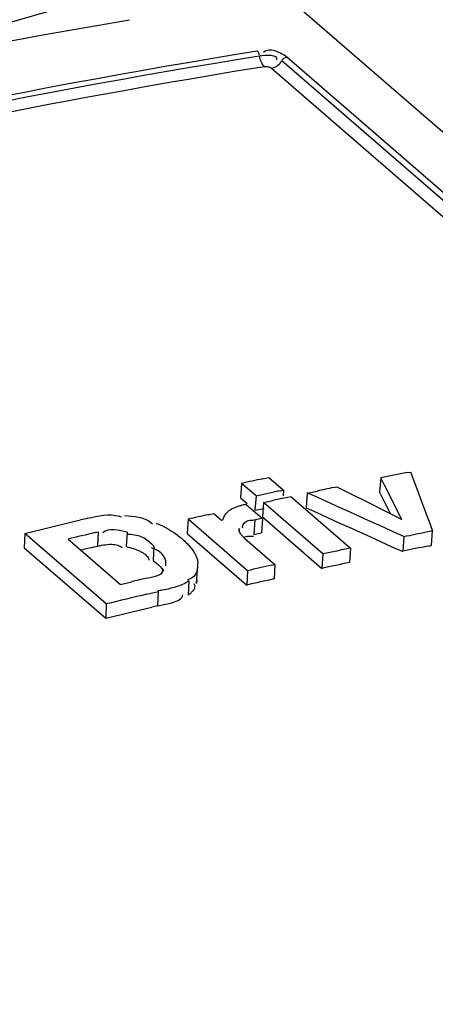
# Model space of a CAD drawing. Header units: inches. Extents: x 0 to 117, y 0 to 83.
# Tile 48 of 59: x 100.726 to 100.977, y 28.336 to 28.931. Entities that reach past the tile are written whole.
import ezdxf

# ---------------------------------------------------------------- set-up
doc = ezdxf.new("R2010")
doc.units = ezdxf.units.IN
doc.header["$LTSCALE"] = 6.431102
doc.header["$MEASUREMENT"] = 0
doc.layers.get('0').update_dxf_attribs({"linetype": 'CONTINUOUS'})

msp = doc.modelspace()

# ---------------------------------------------------------------- linework, layer by layer
at = {"color": 7, "linetype": 'CONTINUOUS'}
for p, q in [((99.56829, 30.08679), (103.18638, 26.95343)), ((100.79849, 28.95157), (100.58905, 28.89111)), ((103.14256, 26.95486), (100.88721, 28.90805)), ((100.87798, 28.90141), (103.12507, 26.95537)), ((100.88434, 28.90599), (103.13723, 26.95493)), ((100.96193, 28.65781), (100.96641, 28.64595)), ((100.87282, 28.65353), (100.87466, 28.65392)), ((100.87466, 28.65392), (100.8765, 28.65431)), ((100.8765, 28.65432), (100.88526, 28.64674)), ((100.94406, 28.65407), (100.94333, 28.64536)), ((100.9463, 28.64967), (100.94406, 28.65407)), ((100.95993, 28.65723), (100.96192, 28.65762)), ((100.85992, 28.65075), (100.85931, 28.64208)), ((100.86868, 28.64317), (100.85992, 28.65075)), ((100.88342, 28.64634), (100.88526, 28.64672)), ((100.88526, 28.64674), (100.88499, 28.64316)), ((100.9016, 28.64531), (100.90559, 28.64614)), ((100.91557, 28.64822), (100.91757, 28.64863)), ((100.91757, 28.64864), (100.92194, 28.64646)), ((100.92194, 28.64646), (100.93939, 28.63772)), ((100.95686, 28.62898), (100.9463, 28.64967)), ((100.96641, 28.64595), (100.9679, 28.642)), ((100.85931, 28.64208), (100.86329, 28.63863)), ((100.86868, 28.64317), (100.86807, 28.6345)), ((100.86868, 28.64317), (100.87605, 28.64477)), ((100.87506, 28.63964), (100.87875, 28.64043)), ((100.87605, 28.64477), (100.87789, 28.64516)), ((100.87789, 28.64516), (100.87973, 28.64556)), ((100.88489, 28.64175), (100.88796, 28.6424)), ((100.88796, 28.6424), (100.8898, 28.64279)), ((100.8898, 28.6428), (100.92572, 28.6117)), ((100.8996, 28.64488), (100.89894, 28.6362)), ((100.8996, 28.64488), (100.9016, 28.64531)), ((100.9061, 28.64213), (100.89961, 28.64506)), ((100.91908, 28.63627), (100.9061, 28.64213)), ((100.94333, 28.64536), (100.94618, 28.63979)), ((100.9679, 28.642), (100.97237, 28.63012)), ((100.86275, 28.63801), (100.87257, 28.6295)), ((100.86807, 28.6345), (100.87358, 28.63569)), ((100.87322, 28.63924), (100.87261, 28.63056)), ((100.87322, 28.63924), (100.87506, 28.63964)), ((100.90914, 28.60813), (100.87322, 28.63924)), ((100.89893, 28.63602), (100.90541, 28.63309)), ((100.92557, 28.63334), (100.91908, 28.63627)), ((100.93939, 28.63772), (100.94376, 28.63554)), ((100.94376, 28.63554), (100.95249, 28.63117)), ((100.94618, 28.63979), (100.94992, 28.63245)), ((100.75851, 28.62766), (100.76273, 28.62868)), ((100.82766, 28.62914), (100.82713, 28.62048)), ((100.86357, 28.59804), (100.82766, 28.62914)), ((100.8397, 28.63184), (100.84141, 28.63223)), ((100.84141, 28.63223), (100.84313, 28.63261)), ((100.84314, 28.63262), (100.84804, 28.62837)), ((100.86803, 28.62865), (100.86744, 28.61998)), ((100.87257, 28.6295), (100.87197, 28.62083)), ((100.87261, 28.63056), (100.90853, 28.59946)), ((100.90541, 28.63309), (100.9119, 28.63016)), ((100.9119, 28.63016), (100.91838, 28.62723)), ((100.93206, 28.6304), (100.92557, 28.63334)), ((100.93376, 28.62963), (100.93206, 28.6304)), ((100.93649, 28.6284), (100.93376, 28.62963)), ((100.94655, 28.62385), (100.93649, 28.6284)), ((100.95249, 28.63117), (100.95685, 28.62898)), ((100.97237, 28.63012), (100.97386, 28.62616)), ((100.72903, 28.62057), (100.75851, 28.62766)), ((100.80523, 28.62723), (100.80618, 28.62638)), ((100.85849, 28.62356), (100.85837, 28.62171)), ((100.91838, 28.62723), (100.92487, 28.6243)), ((100.92487, 28.6243), (100.93784, 28.61842)), ((100.95153, 28.62159), (100.94655, 28.62385)), ((100.97386, 28.62616), (100.97437, 28.62481)), ((100.97437, 28.62481), (100.97535, 28.6222)), ((100.72903, 28.62057), (100.72865, 28.61194)), ((100.77824, 28.57795), (100.72903, 28.62057)), ((100.75524, 28.61715), (100.78681, 28.58981)), ((100.77147, 28.62102), (100.7735, 28.62149)), ((100.77306, 28.61287), (100.7735, 28.62151)), ((100.7908, 28.62128), (100.79033, 28.61263)), ((100.82713, 28.62048), (100.86304, 28.58938)), ((100.8586, 28.62162), (100.85936, 28.62026)), ((100.86201, 28.61747), (100.88015, 28.60176)), ((100.86448, 28.61893), (100.86721, 28.61889)), ((100.86744, 28.61998), (100.87197, 28.62083)), ((100.93784, 28.61842), (100.95081, 28.61255)), ((100.95802, 28.61865), (100.95153, 28.62159)), ((100.95801, 28.61848), (100.95731, 28.60978)), ((100.97461, 28.61332), (100.97534, 28.62203)), ((100.72865, 28.61194), (100.77786, 28.56932)), ((100.77103, 28.61238), (100.77306, 28.61285)), ((100.78597, 28.61314), (100.78786, 28.61201)), ((100.80758, 28.61103), (100.80552, 28.61185)), ((100.80702, 28.6129), (100.80654, 28.60426)), ((100.8095, 28.60999), (100.80758, 28.61103)), ((100.82857, 28.61281), (100.83025, 28.61072)), ((100.83025, 28.61072), (100.83161, 28.60865)), ((100.92572, 28.6117), (100.92508, 28.60302)), ((100.95081, 28.61255), (100.95729, 28.60961)), ((100.97269, 28.61292), (100.97461, 28.61331)), ((100.80375, 28.60537), (100.80398, 28.60433)), ((100.80654, 28.60426), (100.80978, 28.60155)), ((100.81114, 28.60879), (100.8095, 28.60999)), ((100.83328, 28.60459), (100.8336, 28.60266)), ((100.90914, 28.60813), (100.90853, 28.59946)), ((100.81182, 28.59963), (100.81114, 28.60032)), ((100.81229, 28.59886), (100.81182, 28.59963)), ((100.83276, 28.59031), (100.83362, 28.6012)), ((100.87831, 28.60134), (100.88015, 28.60175)), ((100.88015, 28.60176), (100.87959, 28.59309)), ((100.86357, 28.59804), (100.86304, 28.58938)), ((100.78681, 28.58981), (100.79356, 28.59142)), ((100.82816, 28.59198), (100.82769, 28.58333)), ((100.80272, 28.58387), (100.80622, 28.5847)), ((100.80622, 28.5847), (100.80972, 28.58554)), ((100.80928, 28.5769), (100.80972, 28.58554)), ((100.82437, 28.58271), (100.82456, 28.58352)), ((100.77824, 28.57795), (100.77786, 28.56932)), ((100.77786, 28.56932), (100.8023, 28.57522)), ((100.8023, 28.57522), (100.80579, 28.57606)), ((100.80928, 28.5769), (100.81694, 28.57854))]:
    msp.add_line(p, q, dxfattribs=at)
for points in [[(100.87074, 28.9093), (100.87064, 28.9097), (100.87053, 28.91009), (100.87039, 28.91046), (100.87023, 28.9108), (100.87006, 28.91112), (100.86987, 28.91141), (100.86967, 28.91166), (100.86946, 28.91187)], [(100.87381, 28.90228), (100.87335, 28.90273), (100.87291, 28.90328), (100.87249, 28.90391), (100.87211, 28.90461), (100.87176, 28.90537), (100.87146, 28.90619), (100.87119, 28.90706), (100.87098, 28.90796), (100.87081, 28.90889)], [(100.88457, 28.90633), (100.88484, 28.90666), (100.88513, 28.90696), (100.88544, 28.90724), (100.88578, 28.90748), (100.88613, 28.90768), (100.88649, 28.90785), (100.88685, 28.90797), (100.88721, 28.90805)], [(100.87381, 28.90228), (100.87436, 28.90233), (100.87489, 28.90234), (100.87541, 28.90231), (100.87594, 28.90224), (100.87646, 28.90212), (100.87692, 28.90198), (100.87732, 28.90182), (100.87768, 28.90163), (100.87798, 28.90141)], [(100.87798, 28.90141), (100.87878, 28.90159), (100.87959, 28.90186), (100.88038, 28.90223), (100.88116, 28.90268), (100.8819, 28.90321), (100.8826, 28.90382), (100.88324, 28.90449), (100.88383, 28.90522), (100.88434, 28.90599)]]:
    msp.add_lwpolyline(points, dxfattribs=at)
for centre, radius, start, end in [((101.63358, 23.98641), 5.01507, 99.65816, 106.54637), ((101.54803, 25.48012), 3.24444, 102.01172, 102.24464), ((101.55414, 25.63588), 3.07923, 101.1264, 101.42752), ((101.18131, 27.23227), 1.44511, 101.89637, 102.04566), ((101.47626, 25.92487), 2.78047, 101.6335, 101.8436), ((101.50315, 25.74079), 2.96611, 102.03108, 102.1524), ((100.87403, 28.56798), 0.07093, 99.15801, 101.71665), ((101.0346, 27.49884), 1.16209, 103.31638, 103.52989), ((100.78019, 28.61272), 0.01908, 67.5591, 72.20219), ((101.55056, 25.43909), 3.27094, 102.55219, 102.76832), ((100.89581, 28.49288), 0.13858, 99.65522, 101.56483), ((101.36258, 26.106), 2.58355, 103.22625, 103.59631), ((100.79172, 28.5923), 0.02753, 87.54813, 91.12271), ((100.78779, 28.57498), 0.05567, 49.10756, 51.17082), ((101.54097, 25.80678), 2.8715, 101.43893, 101.71351), ((101.21883, 27.39419), 1.25173, 101.21713, 101.39686), ((101.4003, 25.93743), 2.74797, 103.23779, 103.41091), ((101.38877, 26.40944), 2.2504, 101.87419, 102.30586), ((101.58219, 25.58774), 3.08597, 101.39129, 101.68271), ((100.82299, 28.60178), 0.01064, 344.62746, 4.47192), ((101.42997, 26.108), 2.55365, 102.47591, 102.81478), ((101.54447, 25.67092), 2.99679, 101.92823, 102.25181), ((101.41285, 25.9987), 2.66566, 103.24749, 103.43387), ((100.82251, 28.59311), 0.01062, 344.73067, 356.88444), ((101.5311, 25.64324), 3.02093, 102.45453, 102.77617), ((100.80151, 28.65405), 0.0684, 276.58212, 278.82755), ((100.80211, 28.65053), 0.06483, 278.77721, 283.30024), ((102.009, 23.54149), 5.18466, 103.45385, 103.73222), ((101.07807, 27.4475), 1.16094, 103.38707, 103.56424)]:
    msp.add_arc(centre, radius, start, end, dxfattribs=at)
for points in [[(100.88721, 28.90805), (100.88358, 28.91109), (100.87664, 28.91411), (100.87326, 28.91078)], [(100.87081, 28.90889), (100.8743, 28.90945), (100.88219, 28.90987), (100.88113, 28.9065)], [(100.76694, 28.62968), (100.77314, 28.63115), (100.77995, 28.63284), (100.78602, 28.63089)], [(100.7893, 28.63141), (100.79476, 28.63082), (100.80087, 28.63057), (100.80523, 28.62723)], [(100.7908, 28.62128), (100.78605, 28.62242), (100.77958, 28.62429), (100.77614, 28.62082)], [(100.80832, 28.62677), (100.81347, 28.62469), (100.81837, 28.62184), (100.8227, 28.61835)], [(100.802, 28.59344), (100.80577, 28.59433), (100.81377, 28.59527), (100.81229, 28.59886)], [(100.82816, 28.59198), (100.82496, 28.58956), (100.82093, 28.58836), (100.81702, 28.58744)]]:
    msp.add_open_spline(points, degree=3, dxfattribs=at)
for points, knots in [([(99.69768, 28.57729), (99.79415, 28.61676), (100.17451, 28.76076), (100.57088, 28.86356), (100.86946, 28.91187)], [0, 0, 0, 0, 0.256278, 1, 1, 1, 1]), ([(99.69892, 28.57422), (99.79539, 28.6137), (100.17579, 28.75775), (100.5722, 28.86057), (100.87081, 28.90889)], [0, 0, 0, 0, 0.256281, 1, 1, 1, 1]), ([(100.87381, 28.90228), (100.77583, 28.88642), (100.37624, 28.8091), (99.98631, 28.68396), (99.70165, 28.56739)], [0, 0, 0, 0, 0.243973, 1, 1, 1, 1]), ([(100.85138, 28.6334), (100.85194, 28.63393), (100.85324, 28.63494), (100.85468, 28.63572), (100.85547, 28.63607)], [0, 0, 0, 0, 0.468887, 1, 1, 1, 1]), ([(100.85547, 28.63607), (100.85611, 28.63636), (100.85748, 28.63689), (100.85889, 28.63727), (100.85963, 28.63743)], [0, 0, 0, 0, 0.480753, 1, 1, 1, 1]), ([(100.84878, 28.62854), (100.84889, 28.62941), (100.84949, 28.63123), (100.85067, 28.63271), (100.85138, 28.6334)], [0, 0, 0, 0, 0.470519, 1, 1, 1, 1]), ([(100.86803, 28.62865), (100.86596, 28.62819), (100.86262, 28.62891), (100.85993, 28.62473), (100.86067, 28.62389)], [0, 0, 0, 0, 0.65368, 1, 1, 1, 1]), ([(100.85849, 28.62356), (100.85839, 28.62325), (100.85831, 28.62258), (100.85848, 28.62194), (100.8586, 28.62162)], [0, 0, 0, 0, 0.490157, 1, 1, 1, 1]), ([(100.80108, 28.61762), (100.79997, 28.61825), (100.79731, 28.61935), (100.79446, 28.61974), (100.7929, 28.6198)], [0, 0, 0, 0, 0.448394, 1, 1, 1, 1]), ([(100.80702, 28.6129), (100.8061, 28.6137), (100.80426, 28.61545), (100.80222, 28.61698), (100.80108, 28.61762)], [0, 0, 0, 0, 0.481264, 1, 1, 1, 1]), ([(100.82424, 28.61707), (100.82502, 28.61639), (100.82652, 28.61502), (100.82792, 28.61356), (100.82857, 28.61281)], [0, 0, 0, 0, 0.511541, 1, 1, 1, 1]), ([(100.85936, 28.62026), (100.85971, 28.61977), (100.86055, 28.61879), (100.86149, 28.61792), (100.86201, 28.61747)], [0, 0, 0, 0, 0.466434, 1, 1, 1, 1]), ([(100.86119, 28.61813), (100.86167, 28.61834), (100.86275, 28.61871), (100.86387, 28.61888), (100.86448, 28.61893)], [0, 0, 0, 0, 0.467099, 1, 1, 1, 1]), ([(100.77306, 28.61287), (100.77459, 28.61323), (100.77773, 28.61388), (100.78096, 28.61408), (100.78259, 28.61393)], [0, 0, 0, 0, 0.489564, 1, 1, 1, 1]), ([(100.78259, 28.61393), (100.78318, 28.61388), (100.78433, 28.61371), (100.78544, 28.61336), (100.78597, 28.61314)], [0, 0, 0, 0, 0.508997, 1, 1, 1, 1]), ([(100.79033, 28.61263), (100.79181, 28.61227), (100.79465, 28.61147), (100.7974, 28.61039), (100.79868, 28.60977)], [0, 0, 0, 0, 0.517108, 1, 1, 1, 1]), ([(100.79868, 28.60977), (100.79931, 28.60946), (100.80047, 28.60883), (100.80155, 28.60805), (100.80203, 28.60764)], [0, 0, 0, 0, 0.527775, 1, 1, 1, 1]), ([(100.80203, 28.60764), (100.80241, 28.60731), (100.80309, 28.60663), (100.80359, 28.60579), (100.80375, 28.60537)], [0, 0, 0, 0, 0.529822, 1, 1, 1, 1]), ([(100.81419, 28.60102), (100.8144, 28.60233), (100.81417, 28.60536), (100.81231, 28.60777), (100.81114, 28.60879)], [0, 0, 0, 0, 0.45998, 1, 1, 1, 1]), ([(100.83161, 28.60865), (100.83198, 28.608), (100.83264, 28.60668), (100.83311, 28.60529), (100.83328, 28.60459)], [0, 0, 0, 0, 0.512298, 1, 1, 1, 1]), ([(100.80978, 28.60155), (100.81044, 28.60098), (100.81163, 28.59989), (100.81263, 28.59858), (100.81292, 28.5979)], [0, 0, 0, 0, 0.539833, 1, 1, 1, 1]), ([(100.83325, 28.59896), (100.83291, 28.59772), (100.83202, 28.59465), (100.82902, 28.59306), (100.82734, 28.59254)], [0, 0, 0, 0, 0.422833, 1, 1, 1, 1]), ([(100.83087, 28.58619), (100.83131, 28.58675), (100.83208, 28.58804), (100.83173, 28.58957), (100.83137, 28.59018)], [0, 0, 0, 0, 0.500286, 1, 1, 1, 1]), ([(100.81694, 28.57854), (100.81857, 28.57894), (100.82134, 28.57963), (100.82395, 28.58155), (100.82437, 28.58271)], [0, 0, 0, 0, 0.576032, 1, 1, 1, 1]), ([(100.82769, 28.58333), (100.82828, 28.58378), (100.82941, 28.58465), (100.83044, 28.58565), (100.83087, 28.58619)], [0, 0, 0, 0, 0.519145, 1, 1, 1, 1])]:
    msp.add_open_spline(points, degree=3, knots=knots, dxfattribs=at)

doc.saveas('drawing.dxf')
